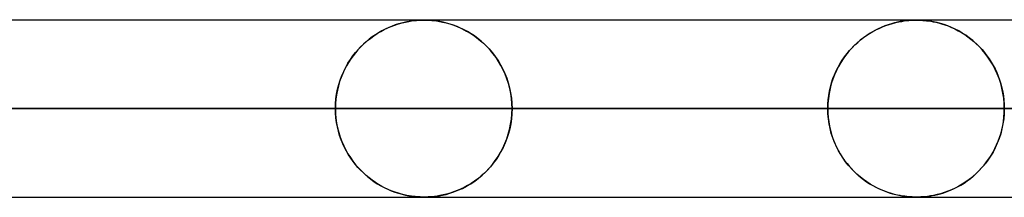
# Model space of a CAD drawing. Header units: millimetres. Extents: x -635 to 635, y -772 to 772.
# Tile 43 of 44: x 450 to 506, y 761 to 772. Entities that reach past the tile are written whole.
import ezdxf

# ---------------------------------------------------------------- set-up
doc = ezdxf.new("R2010")
doc.units = ezdxf.units.MM
doc.layers.add('HIDDEN', color=7, linetype='Continuous')
doc.layers.add('THICK', color=7, linetype='Continuous')

msp = doc.modelspace()

# ---------------------------------------------------------------- linework, layer by layer
at = {"layer": 'HIDDEN'}
for p, q in [((0, 771.49), (551.5, 771.49)), ((528.675, 771.48), (269.389, 771.48)), ((471.78, 771.323), (471.973, 771.368)), ((472.041, 771.383), (471.894, 771.351)), ((471.973, 771.368), (472.152, 771.403)), ((472.177, 771.408), (472.041, 771.383)), ((472.152, 771.403), (472.316, 771.429)), ((472.302, 771.427), (472.177, 771.408)), ((472.413, 771.442), (472.302, 771.427)), ((472.316, 771.429), (472.464, 771.448)), ((472.514, 771.454), (472.413, 771.442)), ((472.464, 771.448), (472.594, 771.461)), ((472.614, 771.463), (472.514, 771.454)), ((472.594, 771.461), (472.711, 771.47)), ((472.71, 771.47), (472.614, 771.463)), ((472.8, 771.475), (472.71, 771.47)), ((472.711, 771.47), (472.825, 771.476)), ((472.881, 771.478), (472.8, 771.475)), ((472.825, 771.476), (472.93, 771.479)), ((472.953, 771.479), (472.881, 771.478)), ((472.93, 771.479), (473.026, 771.48)), ((473.024, 771.48), (472.953, 771.479)), ((473.096, 771.479), (473.024, 771.48)), ((473.026, 771.48), (473.118, 771.479)), ((473.173, 771.478), (473.096, 771.479)), ((473.118, 771.479), (473.216, 771.476)), ((473.256, 771.475), (473.173, 771.478)), ((473.216, 771.476), (473.331, 771.471)), ((473.352, 771.469), (473.256, 771.475)), ((473.331, 771.471), (473.455, 771.461)), ((473.466, 771.461), (473.352, 771.469)), ((473.455, 771.461), (473.583, 771.449)), ((473.599, 771.447), (473.466, 771.461)), ((473.583, 771.449), (473.723, 771.431)), ((473.751, 771.427), (473.599, 771.447)), ((473.723, 771.431), (473.883, 771.406)), ((473.919, 771.399), (473.751, 771.427)), ((473.883, 771.406), (474.063, 771.371)), ((474.101, 771.362), (473.919, 771.399)), ((474.063, 771.371), (474.26, 771.325)), ((474.295, 771.315), (474.101, 771.362)), ((499.777, 771.364), (499.612, 771.325)), ((499.679, 771.341), (499.853, 771.38)), ((499.929, 771.395), (499.777, 771.364)), ((499.853, 771.38), (500.015, 771.41)), ((500.069, 771.419), (499.929, 771.395)), ((500.015, 771.41), (500.163, 771.433)), ((500.194, 771.437), (500.069, 771.419)), ((500.163, 771.433), (500.297, 771.449)), ((500.305, 771.45), (500.194, 771.437)), ((500.297, 771.449), (500.415, 771.461)), ((500.412, 771.461), (500.305, 771.45)), ((500.515, 771.469), (500.412, 771.461)), ((500.415, 771.461), (500.52, 771.469)), ((500.612, 771.474), (500.515, 771.469)), ((500.52, 771.469), (500.614, 771.475)), ((500.698, 771.478), (500.612, 771.474)), ((500.614, 771.475), (500.698, 771.478)), ((500.776, 771.48), (500.698, 771.478)), ((500.698, 771.478), (500.777, 771.479)), ((500.85, 771.48), (500.776, 771.48)), ((500.777, 771.479), (500.85, 771.48)), ((500.927, 771.479), (500.85, 771.48)), ((500.85, 771.48), (500.854, 771.48)), ((500.854, 771.48), (500.858, 771.48)), ((500.858, 771.48), (500.862, 771.48)), ((500.862, 771.48), (500.866, 771.48)), ((500.866, 771.48), (500.87, 771.48)), ((500.87, 771.48), (500.874, 771.48)), ((500.881, 771.48), (500.953, 771.479)), ((501.008, 771.478), (500.927, 771.479)), ((500.953, 771.479), (501.032, 771.477)), ((501.099, 771.474), (501.008, 771.478)), ((501.032, 771.477), (501.12, 771.473)), ((501.203, 771.467), (501.099, 771.474)), ((501.12, 771.473), (501.216, 771.466)), ((501.328, 771.457), (501.203, 771.467)), ((501.216, 771.466), (501.316, 771.458)), ((501.316, 771.458), (501.419, 771.447)), ((501.473, 771.441), (501.328, 771.457)), ((501.419, 771.447), (501.53, 771.433)), ((501.637, 771.417), (501.473, 771.441)), ((501.53, 771.433), (501.654, 771.415)), ((501.817, 771.385), (501.637, 771.417)), ((501.654, 771.415), (501.792, 771.39)), ((501.792, 771.39), (501.941, 771.359)), ((502.012, 771.342), (501.817, 771.385)), ((501.941, 771.359), (502.101, 771.32)), ((470.376, 770.724), (470.569, 770.838)), ((470.636, 770.874), (470.448, 770.767)), ((470.569, 770.838), (470.765, 770.942)), ((470.828, 770.973), (470.636, 770.874)), ((470.765, 770.942), (470.965, 771.037)), ((471.023, 771.063), (470.828, 770.973)), ((470.965, 771.037), (471.167, 771.123)), ((471.212, 771.14), (471.023, 771.063)), ((471.167, 771.123), (471.371, 771.199)), ((471.394, 771.207), (471.212, 771.14)), ((471.371, 771.199), (471.577, 771.266)), ((471.569, 771.264), (471.394, 771.207)), ((471.736, 771.312), (471.569, 771.264)), ((471.577, 771.266), (471.78, 771.323)), ((471.894, 771.351), (471.736, 771.312)), ((474.26, 771.325), (474.472, 771.265)), ((474.491, 771.259), (474.295, 771.315)), ((474.472, 771.265), (474.699, 771.19)), ((474.689, 771.193), (474.491, 771.259)), ((474.887, 771.118), (474.689, 771.193)), ((474.699, 771.19), (474.936, 771.098)), ((475.086, 771.033), (474.887, 771.118)), ((474.936, 771.098), (475.183, 770.987)), ((475.283, 770.937), (475.086, 771.033)), ((475.183, 770.987), (475.424, 770.862)), ((475.48, 770.831), (475.283, 770.937)), ((475.424, 770.862), (475.658, 770.724)), ((475.676, 770.713), (475.48, 770.831)), ((498.202, 770.724), (498.38, 770.829)), ((498.436, 770.86), (498.234, 770.744)), ((498.38, 770.829), (498.56, 770.926)), ((498.644, 770.968), (498.436, 770.86)), ((498.56, 770.926), (498.743, 771.015)), ((498.852, 771.064), (498.644, 770.968)), ((498.743, 771.015), (498.928, 771.096)), ((499.055, 771.147), (498.852, 771.064)), ((498.928, 771.096), (499.115, 771.17)), ((499.25, 771.218), (499.055, 771.147)), ((499.115, 771.17), (499.304, 771.235)), ((499.436, 771.276), (499.25, 771.218)), ((499.304, 771.235), (499.494, 771.293)), ((499.612, 771.325), (499.436, 771.276)), ((499.494, 771.293), (499.679, 771.341)), ((502.215, 771.289), (502.012, 771.342)), ((502.101, 771.32), (502.27, 771.273)), ((502.419, 771.226), (502.215, 771.289)), ((502.27, 771.273), (502.449, 771.216)), ((502.623, 771.153), (502.419, 771.226)), ((502.449, 771.216), (502.635, 771.148)), ((502.828, 771.069), (502.623, 771.153)), ((502.635, 771.148), (502.829, 771.069)), ((503.033, 770.975), (502.828, 771.069)), ((502.829, 771.069), (503.023, 770.979)), ((503.023, 770.979), (503.214, 770.881)), ((503.236, 770.869), (503.033, 770.975)), ((503.214, 770.881), (503.4, 770.775)), ((503.438, 770.752), (503.236, 770.869)), ((469.748, 770.263), (469.587, 770.119)), ((469.645, 770.172), (469.821, 770.324)), ((469.915, 770.401), (469.748, 770.263)), ((469.821, 770.324), (470.001, 770.467)), ((470.087, 770.531), (469.915, 770.401)), ((470.001, 770.467), (470.187, 770.6)), ((470.265, 770.653), (470.087, 770.531)), ((470.187, 770.6), (470.376, 770.724)), ((470.448, 770.767), (470.265, 770.653)), ((475.658, 770.724), (475.884, 770.574)), ((475.869, 770.584), (475.676, 770.713)), ((476.06, 770.443), (475.869, 770.584)), ((475.884, 770.574), (476.102, 770.411)), ((476.246, 770.292), (476.06, 770.443)), ((476.102, 770.411), (476.31, 770.236)), ((476.428, 770.128), (476.246, 770.292)), ((497.664, 770.339), (497.486, 770.186)), ((497.529, 770.224), (497.691, 770.361)), ((497.848, 770.483), (497.664, 770.339)), ((497.691, 770.361), (497.858, 770.49)), ((498.038, 770.618), (497.848, 770.483)), ((497.858, 770.49), (498.028, 770.611)), ((498.028, 770.611), (498.202, 770.724)), ((498.234, 770.744), (498.038, 770.618)), ((503.4, 770.775), (503.582, 770.661)), ((503.638, 770.623), (503.438, 770.752)), ((503.582, 770.661), (503.758, 770.539)), ((503.834, 770.482), (503.638, 770.623)), ((503.758, 770.539), (503.93, 770.409)), ((504.027, 770.33), (503.834, 770.482)), ((503.93, 770.409), (504.096, 770.271)), ((504.214, 770.166), (504.027, 770.33)), ((504.096, 770.271), (504.256, 770.126)), ((469.283, 769.808), (469.141, 769.643)), ((469.15, 769.654), (469.309, 769.837)), ((469.432, 769.967), (469.283, 769.808)), ((469.309, 769.837), (469.474, 770.009)), ((469.587, 770.119), (469.432, 769.967)), ((469.474, 770.009), (469.645, 770.172)), ((476.31, 770.236), (476.509, 770.049)), ((476.603, 769.954), (476.428, 770.128)), ((476.509, 770.049), (476.699, 769.851)), ((476.771, 769.769), (476.603, 769.954)), ((476.699, 769.851), (476.878, 769.642)), ((476.933, 769.573), (476.771, 769.769)), ((496.926, 769.593), (497.069, 769.763)), ((497.152, 769.855), (496.996, 769.677)), ((497.069, 769.763), (497.217, 769.925)), ((497.315, 770.025), (497.152, 769.855)), ((497.217, 769.925), (497.371, 770.079)), ((497.486, 770.186), (497.315, 770.025)), ((497.371, 770.079), (497.529, 770.224)), ((504.394, 769.99), (504.214, 770.166)), ((504.256, 770.126), (504.41, 769.973)), ((504.568, 769.802), (504.394, 769.99)), ((504.41, 769.973), (504.558, 769.813)), ((504.558, 769.813), (504.7, 769.647)), ((504.734, 769.603), (504.568, 769.802)), ((468.719, 769.044), (468.854, 769.257)), ((468.874, 769.287), (468.75, 769.096)), ((468.854, 769.257), (468.998, 769.461)), ((469.005, 769.469), (468.874, 769.287)), ((468.998, 769.461), (469.15, 769.654)), ((469.141, 769.643), (469.005, 769.469)), ((476.878, 769.642), (477.045, 769.423)), ((477.086, 769.365), (476.933, 769.573)), ((477.045, 769.423), (477.2, 769.195)), ((477.23, 769.147), (477.086, 769.365)), ((477.2, 769.195), (477.342, 768.958)), ((477.365, 768.918), (477.23, 769.147)), ((496.537, 769.032), (496.66, 769.227)), ((496.704, 769.293), (496.569, 769.085)), ((496.66, 769.227), (496.79, 769.414)), ((496.846, 769.49), (496.704, 769.293)), ((496.79, 769.414), (496.926, 769.593)), ((496.996, 769.677), (496.846, 769.49)), ((504.7, 769.647), (504.834, 769.474)), ((504.892, 769.393), (504.734, 769.603)), ((504.834, 769.474), (504.96, 769.294)), ((505.04, 769.172), (504.892, 769.393)), ((504.96, 769.294), (505.079, 769.11)), ((505.178, 768.941), (505.04, 769.172)), ((468.371, 768.349), (468.476, 768.589)), ((468.523, 768.687), (468.422, 768.47)), ((468.476, 768.589), (468.592, 768.821)), ((468.633, 768.896), (468.523, 768.687)), ((468.592, 768.821), (468.719, 769.044)), ((468.75, 769.096), (468.633, 768.896)), ((477.342, 768.958), (477.471, 768.714)), ((477.488, 768.679), (477.365, 768.918)), ((477.471, 768.714), (477.587, 768.462)), ((477.6, 768.43), (477.488, 768.679)), ((496.325, 768.637), (496.217, 768.397)), ((496.219, 768.402), (496.317, 768.619)), ((496.317, 768.619), (496.423, 768.829)), ((496.443, 768.866), (496.325, 768.637)), ((496.423, 768.829), (496.537, 769.032)), ((496.569, 769.085), (496.443, 768.866)), ((505.079, 769.11), (505.19, 768.919)), ((505.305, 768.698), (505.178, 768.941)), ((505.19, 768.919), (505.292, 768.724)), ((505.292, 768.724), (505.386, 768.524)), ((505.42, 768.446), (505.305, 768.698)), ((468.197, 767.843), (468.278, 768.1)), ((468.33, 768.244), (468.248, 768.01)), ((468.278, 768.1), (468.371, 768.349)), ((468.422, 768.47), (468.33, 768.244)), ((477.587, 768.462), (477.689, 768.203)), ((477.7, 768.171), (477.6, 768.43)), ((477.689, 768.203), (477.777, 767.936)), ((477.786, 767.904), (477.7, 768.171)), ((496.121, 768.147), (496.037, 767.888)), ((496.055, 767.949), (496.132, 768.179)), ((496.217, 768.397), (496.121, 768.147)), ((496.132, 768.179), (496.219, 768.402)), ((505.386, 768.524), (505.472, 768.319)), ((505.522, 768.185), (505.42, 768.446)), ((505.472, 768.319), (505.548, 768.108)), ((505.61, 767.914), (505.522, 768.185)), ((505.548, 768.108), (505.616, 767.892)), ((468.118, 767.524), (468.071, 767.272)), ((468.077, 767.31), (468.13, 767.579)), ((468.177, 767.77), (468.118, 767.524)), ((468.13, 767.579), (468.197, 767.843)), ((468.248, 768.01), (468.177, 767.77)), ((477.777, 767.936), (477.851, 767.66)), ((477.859, 767.629), (477.786, 767.904)), ((477.851, 767.66), (477.911, 767.375)), ((477.915, 767.349), (477.859, 767.629)), ((495.89, 767.229), (495.933, 767.472)), ((495.966, 767.621), (495.91, 767.348)), ((495.933, 767.472), (495.988, 767.713)), ((496.037, 767.888), (495.966, 767.621)), ((495.988, 767.713), (496.055, 767.949)), ((505.683, 767.637), (505.61, 767.914)), ((505.616, 767.892), (505.675, 767.669)), ((505.675, 767.669), (505.725, 767.441)), ((505.741, 767.355), (505.683, 767.637)), ((468.036, 767.015), (468.015, 766.754)), ((468.016, 766.765), (468.039, 767.039)), ((468.071, 767.272), (468.036, 767.015)), ((468.039, 767.039), (468.077, 767.31)), ((477.911, 767.375), (477.954, 767.083)), ((477.956, 767.066), (477.915, 767.349)), ((477.954, 767.083), (477.98, 766.788)), ((477.981, 766.779), (477.956, 767.066)), ((495.841, 766.737), (495.86, 766.984)), ((495.869, 767.067), (495.843, 766.78)), ((495.86, 766.984), (495.89, 767.229)), ((495.91, 767.348), (495.869, 767.067)), ((505.725, 767.441), (505.764, 767.207)), ((505.782, 767.069), (505.741, 767.355)), ((505.764, 767.207), (505.792, 766.97)), ((505.807, 766.781), (505.782, 767.069)), ((505.792, 766.97), (505.81, 766.731)), ((468.008, 766.49), (242.539, 766.49)), ((242.539, 766.49), (468.008, 766.49)), ((247.62, 766.49), (477.989, 766.49)), ((477.989, 766.49), (247.62, 766.49)), ((495.835, 766.49), (256.704, 766.49)), ((256.704, 766.49), (495.835, 766.49)), ((261.785, 766.49), (505.815, 766.49)), ((505.815, 766.49), (261.785, 766.49)), ((523.661, 766.49), (270.869, 766.49)), ((270.869, 766.49), (523.661, 766.49)), ((275.949, 766.49), (533.642, 766.49)), ((533.642, 766.49), (275.949, 766.49)), ((450.162, 766.49), (468.008, 766.49)), ((468.008, 766.49), (450.162, 766.49)), ((468.008, 766.49), (468.016, 766.765)), ((468.015, 766.754), (468.008, 766.49)), ((468.015, 766.226), (468.008, 766.49)), ((468.008, 766.49), (468.016, 766.215)), ((477.98, 766.788), (477.989, 766.49)), ((477.98, 766.192), (477.989, 766.49)), ((477.989, 766.49), (477.981, 766.779)), ((477.989, 766.49), (477.981, 766.201)), ((477.989, 766.49), (495.835, 766.49)), ((495.835, 766.49), (477.989, 766.49)), ((495.843, 766.78), (495.835, 766.49)), ((495.835, 766.49), (495.841, 766.737)), ((495.843, 766.2), (495.835, 766.49)), ((495.835, 766.49), (495.841, 766.243)), ((505.815, 766.49), (505.807, 766.781)), ((505.815, 766.49), (505.807, 766.199)), ((505.809, 766.247), (505.815, 766.49)), ((505.81, 766.731), (505.815, 766.49)), ((468.036, 765.965), (468.015, 766.226)), ((468.016, 766.215), (468.039, 765.941)), ((468.071, 765.708), (468.036, 765.965)), ((468.039, 765.941), (468.077, 765.67)), ((477.911, 765.605), (477.954, 765.897)), ((477.956, 765.914), (477.915, 765.631)), ((477.954, 765.897), (477.98, 766.192)), ((477.981, 766.201), (477.956, 765.914)), ((495.841, 766.243), (495.86, 765.996)), ((495.869, 765.913), (495.843, 766.2)), ((495.86, 765.996), (495.89, 765.751)), ((495.91, 765.632), (495.869, 765.913)), ((505.782, 765.911), (505.741, 765.625)), ((505.763, 765.766), (505.792, 766.005)), ((505.807, 766.199), (505.782, 765.911)), ((505.792, 766.005), (505.809, 766.247)), ((468.118, 765.456), (468.071, 765.708)), ((468.077, 765.67), (468.13, 765.401)), ((468.177, 765.21), (468.118, 765.456)), ((468.13, 765.401), (468.197, 765.137)), ((477.777, 765.044), (477.851, 765.32)), ((477.859, 765.351), (477.786, 765.076)), ((477.851, 765.32), (477.911, 765.605)), ((477.915, 765.631), (477.859, 765.351)), ((495.89, 765.751), (495.933, 765.508)), ((495.966, 765.359), (495.91, 765.632)), ((495.933, 765.508), (495.988, 765.267)), ((496.037, 765.092), (495.966, 765.359)), ((495.988, 765.267), (496.055, 765.031)), ((505.683, 765.343), (505.61, 765.066)), ((505.612, 765.074), (505.672, 765.299)), ((505.672, 765.299), (505.723, 765.53)), ((505.741, 765.625), (505.683, 765.343)), ((505.723, 765.53), (505.763, 765.766)), ((468.248, 764.97), (468.177, 765.21)), ((468.197, 765.137), (468.278, 764.88)), ((468.33, 764.736), (468.248, 764.97)), ((468.278, 764.88), (468.371, 764.631)), ((468.422, 764.51), (468.33, 764.736)), ((477.587, 764.518), (477.689, 764.777)), ((477.7, 764.809), (477.6, 764.55)), ((477.689, 764.777), (477.777, 765.044)), ((477.786, 765.076), (477.7, 764.809)), ((496.121, 764.833), (496.037, 765.092)), ((496.055, 765.031), (496.132, 764.801)), ((496.217, 764.583), (496.121, 764.833)), ((496.132, 764.801), (496.219, 764.578)), ((505.522, 764.795), (505.42, 764.534)), ((505.465, 764.644), (505.543, 764.856)), ((505.61, 765.066), (505.522, 764.795)), ((505.543, 764.856), (505.612, 765.074)), ((468.371, 764.631), (468.476, 764.391)), ((468.523, 764.293), (468.422, 764.51)), ((468.476, 764.391), (468.592, 764.159)), ((468.633, 764.084), (468.523, 764.293)), ((468.592, 764.159), (468.719, 763.936)), ((477.342, 764.022), (477.471, 764.266)), ((477.488, 764.301), (477.365, 764.062)), ((477.471, 764.266), (477.587, 764.518)), ((477.6, 764.55), (477.488, 764.301)), ((496.325, 764.343), (496.217, 764.583)), ((496.219, 764.578), (496.317, 764.361)), ((496.317, 764.361), (496.423, 764.151)), ((496.443, 764.114), (496.325, 764.343)), ((496.423, 764.151), (496.537, 763.948)), ((505.305, 764.281), (505.178, 764.039)), ((505.178, 764.039), (505.282, 764.235)), ((505.282, 764.235), (505.378, 764.437)), ((505.42, 764.534), (505.305, 764.281)), ((505.378, 764.437), (505.465, 764.644)), ((468.75, 763.884), (468.633, 764.084)), ((468.719, 763.936), (468.854, 763.723)), ((468.874, 763.693), (468.75, 763.884)), ((468.854, 763.723), (468.998, 763.519)), ((469.005, 763.511), (468.874, 763.693)), ((477.086, 763.615), (476.933, 763.407)), ((477.045, 763.557), (477.2, 763.785)), ((477.23, 763.833), (477.086, 763.615)), ((477.2, 763.785), (477.342, 764.022)), ((477.365, 764.062), (477.23, 763.833)), ((496.569, 763.895), (496.443, 764.114)), ((496.537, 763.948), (496.66, 763.753)), ((496.704, 763.687), (496.569, 763.895)), ((496.66, 763.753), (496.79, 763.566)), ((496.846, 763.49), (496.704, 763.687)), ((496.79, 763.566), (496.926, 763.387)), ((504.892, 763.587), (504.734, 763.377)), ((504.815, 763.481), (504.944, 763.661)), ((505.04, 763.807), (504.892, 763.587)), ((504.944, 763.661), (505.065, 763.847)), ((505.178, 764.039), (505.04, 763.807)), ((505.065, 763.847), (505.178, 764.039)), ((468.998, 763.519), (469.15, 763.326)), ((469.141, 763.337), (469.005, 763.511)), ((469.283, 763.172), (469.141, 763.337)), ((469.15, 763.326), (469.309, 763.143)), ((469.432, 763.013), (469.283, 763.172)), ((469.309, 763.143), (469.474, 762.971)), ((469.587, 762.861), (469.432, 763.013)), ((476.603, 763.026), (476.428, 762.852)), ((476.509, 762.931), (476.699, 763.129)), ((476.771, 763.211), (476.603, 763.026)), ((476.699, 763.129), (476.878, 763.338)), ((476.933, 763.407), (476.771, 763.211)), ((476.878, 763.338), (477.045, 763.557)), ((496.996, 763.303), (496.846, 763.49)), ((496.926, 763.387), (497.069, 763.217)), ((497.152, 763.125), (496.996, 763.303)), ((497.069, 763.217), (497.217, 763.055)), ((497.315, 762.955), (497.152, 763.125)), ((497.217, 763.055), (497.371, 762.901)), ((504.383, 762.979), (504.534, 763.14)), ((504.568, 763.178), (504.394, 762.99)), ((504.534, 763.14), (504.678, 763.307)), ((504.734, 763.377), (504.568, 763.178)), ((504.678, 763.307), (504.815, 763.481)), ((469.474, 762.971), (469.645, 762.808)), ((469.748, 762.717), (469.587, 762.861)), ((469.645, 762.808), (469.821, 762.656)), ((469.915, 762.579), (469.748, 762.717)), ((469.821, 762.656), (470.001, 762.513)), ((470.087, 762.449), (469.915, 762.579)), ((470.001, 762.513), (470.187, 762.38)), ((470.265, 762.327), (470.087, 762.449)), ((476.06, 762.537), (475.869, 762.396)), ((475.884, 762.406), (476.102, 762.569)), ((476.246, 762.689), (476.06, 762.537)), ((476.102, 762.569), (476.31, 762.744)), ((476.428, 762.852), (476.246, 762.689)), ((476.31, 762.744), (476.509, 762.931)), ((497.486, 762.794), (497.315, 762.955)), ((497.371, 762.901), (497.529, 762.756)), ((497.664, 762.641), (497.486, 762.794)), ((497.529, 762.756), (497.691, 762.619)), ((497.848, 762.497), (497.664, 762.641)), ((497.691, 762.619), (497.858, 762.49)), ((498.038, 762.362), (497.848, 762.497)), ((497.858, 762.49), (498.028, 762.369)), ((503.834, 762.498), (503.638, 762.357)), ((503.72, 762.414), (503.895, 762.544)), ((504.027, 762.65), (503.834, 762.498)), ((503.895, 762.544), (504.063, 762.681)), ((504.214, 762.815), (504.027, 762.65)), ((504.063, 762.681), (504.226, 762.826)), ((504.394, 762.99), (504.214, 762.815)), ((504.226, 762.826), (504.383, 762.979)), ((470.187, 762.38), (470.376, 762.256)), ((470.448, 762.213), (470.265, 762.327)), ((470.376, 762.256), (470.569, 762.142)), ((470.636, 762.106), (470.448, 762.213)), ((470.569, 762.142), (470.765, 762.038)), ((470.828, 762.007), (470.636, 762.106)), ((470.765, 762.038), (470.965, 761.943)), ((471.023, 761.917), (470.828, 762.007)), ((470.965, 761.943), (471.167, 761.857)), ((471.212, 761.84), (471.023, 761.917)), ((475.086, 761.947), (474.887, 761.862)), ((474.936, 761.882), (475.183, 761.993)), ((475.283, 762.043), (475.086, 761.947)), ((475.183, 761.993), (475.424, 762.118)), ((475.48, 762.149), (475.283, 762.043)), ((475.424, 762.118), (475.658, 762.256)), ((475.676, 762.267), (475.48, 762.149)), ((475.658, 762.256), (475.884, 762.406)), ((475.869, 762.396), (475.676, 762.267)), ((498.028, 762.369), (498.202, 762.256)), ((498.234, 762.236), (498.038, 762.362)), ((498.202, 762.256), (498.38, 762.151)), ((498.436, 762.12), (498.234, 762.236)), ((498.38, 762.151), (498.56, 762.054)), ((498.644, 762.012), (498.436, 762.12)), ((498.56, 762.054), (498.743, 761.965)), ((498.852, 761.916), (498.644, 762.012)), ((498.743, 761.965), (498.928, 761.884)), ((499.055, 761.833), (498.852, 761.916)), ((502.828, 761.911), (502.623, 761.827)), ((502.776, 761.888), (502.973, 761.976)), ((503.033, 762.005), (502.828, 761.911)), ((502.973, 761.976), (503.167, 762.074)), ((503.236, 762.111), (503.033, 762.005)), ((503.167, 762.074), (503.356, 762.179)), ((503.438, 762.228), (503.236, 762.111)), ((503.356, 762.179), (503.541, 762.292)), ((503.638, 762.357), (503.438, 762.228)), ((503.541, 762.292), (503.72, 762.414)), ((0, 761.49), (551.5, 761.49)), ((241.061, 761.5), (473.025, 761.5)), ((255.225, 761.5), (500.85, 761.5)), ((269.389, 761.5), (528.675, 761.5)), ((269.389, 761.5), (528.675, 761.5)), ((471.167, 761.857), (471.371, 761.781)), ((471.394, 761.773), (471.212, 761.84)), ((471.371, 761.781), (471.577, 761.714)), ((471.569, 761.716), (471.394, 761.773)), ((471.736, 761.668), (471.569, 761.716)), ((471.577, 761.714), (471.78, 761.657)), ((471.894, 761.629), (471.736, 761.668)), ((471.78, 761.657), (471.973, 761.612)), ((472.041, 761.597), (471.894, 761.629)), ((471.973, 761.612), (472.152, 761.577)), ((472.177, 761.572), (472.041, 761.597)), ((472.152, 761.577), (472.316, 761.551)), ((472.302, 761.552), (472.177, 761.572)), ((472.413, 761.538), (472.302, 761.552)), ((472.316, 761.551), (472.464, 761.532)), ((472.514, 761.526), (472.413, 761.538)), ((472.464, 761.532), (472.594, 761.519)), ((472.614, 761.517), (472.514, 761.526)), ((472.594, 761.519), (472.711, 761.51)), ((472.71, 761.51), (472.614, 761.517)), ((472.8, 761.505), (472.71, 761.51)), ((472.711, 761.51), (472.825, 761.504)), ((472.881, 761.502), (472.8, 761.505)), ((472.825, 761.504), (472.93, 761.501)), ((472.953, 761.5), (472.881, 761.502)), ((472.93, 761.501), (473.026, 761.5)), ((473.024, 761.5), (472.953, 761.5)), ((473.096, 761.5), (473.024, 761.5)), ((473.026, 761.5), (473.118, 761.501)), ((473.173, 761.502), (473.096, 761.5)), ((473.118, 761.501), (473.216, 761.504)), ((473.256, 761.505), (473.173, 761.502)), ((473.216, 761.504), (473.331, 761.509)), ((473.352, 761.511), (473.256, 761.505)), ((473.331, 761.509), (473.455, 761.519)), ((473.466, 761.519), (473.352, 761.511)), ((473.455, 761.519), (473.583, 761.531)), ((473.599, 761.533), (473.466, 761.519)), ((473.583, 761.531), (473.723, 761.549)), ((473.751, 761.553), (473.599, 761.533)), ((473.723, 761.549), (473.883, 761.574)), ((473.919, 761.581), (473.751, 761.553)), ((473.883, 761.574), (474.063, 761.609)), ((474.101, 761.618), (473.919, 761.581)), ((474.063, 761.609), (474.26, 761.655)), ((474.295, 761.665), (474.101, 761.618)), ((474.26, 761.655), (474.472, 761.715)), ((474.491, 761.721), (474.295, 761.665)), ((474.472, 761.715), (474.699, 761.79)), ((474.689, 761.787), (474.491, 761.721)), ((474.887, 761.862), (474.689, 761.787)), ((474.699, 761.79), (474.936, 761.882)), ((498.928, 761.884), (499.115, 761.81)), ((499.25, 761.762), (499.055, 761.833)), ((499.115, 761.81), (499.304, 761.745)), ((499.436, 761.704), (499.25, 761.762)), ((499.304, 761.745), (499.494, 761.687)), ((499.612, 761.655), (499.436, 761.704)), ((499.494, 761.687), (499.679, 761.639)), ((499.777, 761.616), (499.612, 761.655)), ((499.679, 761.639), (499.853, 761.6)), ((499.929, 761.585), (499.777, 761.616)), ((499.853, 761.6), (500.015, 761.57)), ((500.069, 761.561), (499.929, 761.585)), ((500.015, 761.57), (500.163, 761.547)), ((500.194, 761.543), (500.069, 761.561)), ((500.163, 761.547), (500.297, 761.531)), ((500.305, 761.53), (500.194, 761.543)), ((500.297, 761.531), (500.415, 761.519)), ((500.412, 761.519), (500.305, 761.53)), ((500.515, 761.511), (500.412, 761.519)), ((500.415, 761.519), (500.52, 761.511)), ((500.612, 761.506), (500.515, 761.511)), ((500.52, 761.511), (500.614, 761.505)), ((500.698, 761.502), (500.612, 761.506)), ((500.614, 761.505), (500.698, 761.502)), ((500.776, 761.5), (500.698, 761.502)), ((500.698, 761.502), (500.777, 761.501)), ((500.85, 761.5), (500.776, 761.5)), ((500.777, 761.501), (500.85, 761.5)), ((500.927, 761.501), (500.85, 761.5)), ((500.85, 761.5), (500.923, 761.5)), ((500.923, 761.5), (500.999, 761.502)), ((501.008, 761.502), (500.927, 761.501)), ((500.999, 761.502), (501.085, 761.506)), ((501.099, 761.506), (501.008, 761.502)), ((501.085, 761.506), (501.179, 761.511)), ((501.203, 761.513), (501.099, 761.506)), ((501.179, 761.511), (501.279, 761.518)), ((501.328, 761.523), (501.203, 761.513)), ((501.279, 761.518), (501.381, 761.528)), ((501.473, 761.539), (501.328, 761.523)), ((501.381, 761.528), (501.489, 761.541)), ((501.637, 761.562), (501.473, 761.539)), ((501.489, 761.541), (501.61, 761.558)), ((501.61, 761.558), (501.745, 761.581)), ((501.817, 761.595), (501.637, 761.562)), ((501.745, 761.581), (501.892, 761.61)), ((502.012, 761.638), (501.817, 761.595)), ((501.892, 761.61), (502.05, 761.647)), ((502.215, 761.691), (502.012, 761.638)), ((502.05, 761.647), (502.218, 761.692)), ((502.419, 761.754), (502.215, 761.691)), ((502.218, 761.692), (502.396, 761.746)), ((502.396, 761.746), (502.582, 761.812)), ((502.623, 761.827), (502.419, 761.754)), ((502.582, 761.812), (502.776, 761.888))]:
    msp.add_line(p, q, dxfattribs=at)
at = {"layer": 'THICK'}
for p, q in [((0, 771.5), (606.5, 771.5)), ((606.5, 766.5), (0, 766.5))]:
    msp.add_line(p, q, dxfattribs=at)

doc.saveas('drawing.dxf')
